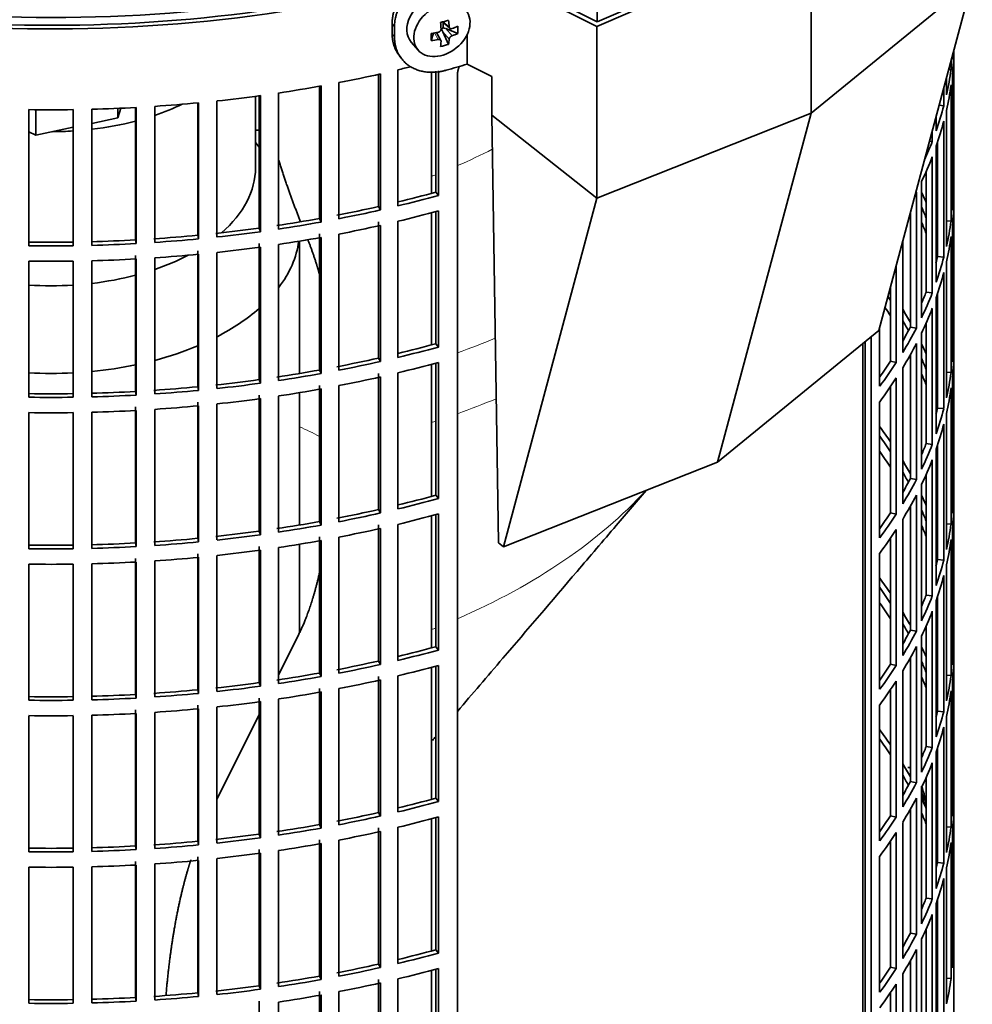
# Model space of a CAD drawing. Header units: millimetres. Extents: x 449 to 1324, y -2338 to 1809.
# Tile 6 of 30: x 1170 to 1321, y -2182 to -2026. Entities that reach past the tile are written whole.
import ezdxf

# ---------------------------------------------------------------- set-up
doc = ezdxf.new("R2010")
doc.units = ezdxf.units.MM
for name, color, linetype in [('M5X8_UNI7687', 7, 'Continuous'), ('MID_454-5', 7, 'Continuous'), ('VSI184-254_GIUNT', 7, 'Continuous'), ('VSI344-454_FILTR', 7, 'Continuous'), ('VSI344-454_SUPPO', 7, 'Continuous'), ('VSI344-454_TERMI', 7, 'Continuous')]:
    doc.layers.add(name, color=color, linetype=linetype)

# ---------------------------------------------------------------- blocks, each defined once
blk = doc.blocks.new('SE4')
at = {"layer": 'M5X8_UNI7687', "color": 7, "linetype": 'Continuous', "lineweight": 35}
for p, q in [((1236.7, -2026.08), (1237.87, -2027.09)), ((1236.78, -2026.15), (1236.78, -2027.03)), ((1234.91, -2029.04), (1235.26, -2027.85)), ((1236.44, -2029.03), (1235.74, -2027.77)), ((1237.65, -2029.64), (1236.75, -2027.67)), ((1239.14, -2027.9), (1237.2, -2027.14)), ((1231.73, -2029.3), (1232.84, -2030.56))]:
    blk.add_line(p, q, dxfattribs=at)
at = {"layer": 'M5X8_UNI7687', "color": 4, "linetype": 'Continuous', "lineweight": 9}
for p, q in [((1236.82, -2026.05), (1237.75, -2026.85)), ((1236.02, -2028.88), (1235.43, -2027.83)), ((1237.75, -2028.82), (1236.75, -2027.67)), ((1237.2, -2027.14), (1238.21, -2028.29))]:
    blk.add_line(p, q, dxfattribs=at)
at = {"layer": 'M5X8_UNI7687', "color": 7, "linetype": 'Continuous', "lineweight": 35}
blk.add_arc((1303.5, -2151.15), 10, 0.9618, 21.1703, dxfattribs=at)
for centre, major_axis, ratio, start_param, end_param in [((1235.55, -2026.07), (3.89, 3.14), 0.739997, 0, 3.172175), ((1233.86, -2026.48), (8.97, 2.29), 0.035701, -1.293098, -1.143406), ((1233.07, -2022.8), (2.06, -9.79), 0.279258, 1.046834, 1.161394), ((1237, -2027.32), (0.391, 0.312), 0.744948, 1.56038, 2.087178), ((1237.2, -2027.55), (-0.837, 0.408), 0.40333, 4.914112, 5.432313), ((1232.79, -2022.87), (3.16, -9.49), 0.408248, 1.007206, 1.121766), ((1232.93, -2022.96), (9.99, 0.43), 0.510658, -1.036687, -0.922127), ((1231.08, -2024.73), (6.65, -6.44), 0.71261, 0.529363, 0.679055), ((1236.64, -2023.23), (-1.01, -9.2), 0.152739, -1.021742, -0.87205), ((1232.93, -2022.96), (9.99, 0.43), 0.510658, -1.393505, -1.278945), ((1237.2, -2027.55), (-0.449, 0.845), 0.482969, 0.934611, 1.452812), ((1232.93, -2022.71), (9.99, -0.48), 0.639648, -0.984117, -0.869557), ((1232.93, -2022.71), (9.99, -0.48), 0.639648, -1.340934, -1.226375), ((1233.07, -2022.8), (2.06, -9.79), 0.279258, 0.690017, 0.804576), ((1233.86, -2021.48), (7.61, -5.28), 0.901051, 5.557555, 5.707247), ((1232.79, -2022.87), (3.16, -9.49), 0.408248, 0.650389, 0.764948), ((1311.67, -2149.43), (1.01, -4.83), 0.279258, 2.875662, 3.13351), ((1311.67, -2149.43), (1.01, -4.83), 0.279258, 1.309438, 1.74625)]:
    blk.add_ellipse(centre, major_axis=major_axis, ratio=ratio, start_param=start_param, end_param=end_param, dxfattribs=at)
blk.add_ellipse((1236.6, -2027.38), major_axis=(-3.84, -3.1), ratio=0.739997, dxfattribs=at)
for points in [[(1237.75, -2026.85), (1237.76, -2026.86), (1237.76, -2026.89), (1237.77, -2026.93), (1237.78, -2026.97), (1237.8, -2027), (1237.82, -2027.03), (1237.84, -2027.06), (1237.87, -2027.09), (1237.9, -2027.11), (1237.93, -2027.13), (1237.97, -2027.14), (1238, -2027.15), (1238.04, -2027.16), (1238.08, -2027.16), (1238.12, -2027.15), (1238.16, -2027.15), (1238.19, -2027.14), (1238.21, -2027.13)], [(1236.02, -2027.72), (1236.03, -2027.72), (1236.07, -2027.71), (1236.11, -2027.7), (1236.15, -2027.68), (1236.19, -2027.65), (1236.24, -2027.63), (1236.27, -2027.6), (1236.31, -2027.57), (1236.34, -2027.53), (1236.38, -2027.49), (1236.4, -2027.45), (1236.42, -2027.41), (1236.44, -2027.37), (1236.45, -2027.33), (1236.46, -2027.28), (1236.47, -2027.24), (1236.47, -2027.21), (1236.47, -2027.19)], [(1238.21, -2028.29), (1238.19, -2028.3), (1238.16, -2028.31), (1238.12, -2028.33), (1238.08, -2028.35), (1238.04, -2028.38), (1238, -2028.41), (1237.97, -2028.44), (1237.93, -2028.47), (1237.9, -2028.51), (1237.87, -2028.55), (1237.84, -2028.59), (1237.82, -2028.63), (1237.8, -2028.67), (1237.78, -2028.7), (1237.77, -2028.74), (1237.76, -2028.78), (1237.76, -2028.81), (1237.75, -2028.82)], [(1236.47, -2029.17), (1236.47, -2029.15), (1236.47, -2029.13), (1236.46, -2029.09), (1236.45, -2029.06), (1236.44, -2029.03), (1236.42, -2029), (1236.4, -2028.98), (1236.38, -2028.95), (1236.34, -2028.93), (1236.31, -2028.91), (1236.27, -2028.9), (1236.24, -2028.88), (1236.19, -2028.88), (1236.15, -2028.87), (1236.11, -2028.87), (1236.07, -2028.87), (1236.03, -2028.88), (1236.02, -2028.88)]]:
    blk.add_open_spline(points, degree=3, dxfattribs=at)
at = {"layer": 'MID_454-5', "color": 7, "linetype": 'Continuous', "lineweight": 35}
blk.add_line((1261.29, -2026.08), (1261.29, -1061.71), dxfattribs=at)
at = {"layer": 'VSI184-254_GIUNT', "color": 7, "linetype": 'Continuous', "lineweight": 35}
for p, q in [((1206.98, -2049.26), (1206.98, -2037.89)), ((1207.54, -2045.97), (1206.98, -2045.25)), ((1213.98, -2081.97), (1213.98, -2060.93)), ((1213.98, -2106.05), (1213.98, -2085.02)), ((1213.98, -2123.12), (1213.98, -2109.11))]:
    blk.add_line(p, q, dxfattribs=at)
for centre, major_axis, start_param, end_param in [((1174.48, -2024.76), (-32.5, 0), -4.180525, -4.017085), ((1174.48, -2024.76), (-32.5, 0), 1.772095, 1.997343), ((1174.48, -2024.76), (-32.5, 0), 1.577864, 1.67924), ((1174.48, -2049.26), (-32.5, 0), 2.557531, 3.141593), ((1174.48, -2059.16), (39.5, 0), 5.869049, 6.204321), ((1174.48, -2049.26), (-32.5, 0), -4.180525, -3.976979), ((1174.48, -2049.26), (-32.5, 0), 1.772095, 1.997343), ((1174.48, -2049.26), (-32.5, 0), 1.462353, 1.67924), ((1174.48, -2059.16), (39.5, 0), -0.839288, -0.579133), ((1174.48, -2059.16), (39.5, 0), -1.14036, -0.9396), ((1174.48, -2059.16), (39.5, 0), 4.62322, 4.801558), ((1174.48, -2059.16), (39.5, 0), 4.877649, 5.059742)]:
    blk.add_ellipse(centre, major_axis=major_axis, ratio=0.57735, start_param=start_param, end_param=end_param, dxfattribs=at)
at = {"layer": 'VSI344-454_FILTR', "color": 7, "linetype": 'Continuous', "lineweight": 35}
for p, q in [((1317.73, -2031.93), (1317.73, -2031.49)), ((1317.97, -2051.95), (1317.97, -2030.57)), ((1317.98, -2177.04), (1317.98, -2030.54)), ((1317.52, -2033.64), (1317.52, -2032.26)), ((1226.51, -2055.43), (1226.51, -2034.41)), ((1226.85, -2055.97), (1226.85, -2034.33)), ((1229.61, -2055.32), (1229.61, -2033.69)), ((1235.63, -2053.14), (1235.63, -2033.91)), ((1236.04, -2053.67), (1236.04, -2033.87)), ((1239.07, -2255.92), (1239.07, -2034.65)), ((1317.15, -2033.62), (1317.52, -2033.64)), ((1317.73, -2056.01), (1317.73, -2034.38)), ((1217.13, -2057.33), (1217.13, -2036.3)), ((1217.4, -2057.89), (1217.4, -2036.25)), ((1220.24, -2057.36), (1220.24, -2035.72)), ((1316.78, -2037.68), (1316.78, -2035.01)), ((1317.52, -2057.73), (1317.52, -2036.09)), ((1207.54, -2058.86), (1207.54, -2037.82)), ((1207.75, -2059.43), (1207.75, -2037.79)), ((1210.64, -2059.01), (1210.64, -2037.37)), ((1316.37, -2039.39), (1316.37, -2036.56)), ((1190.96, -2061.13), (1190.96, -2039.5)), ((1197.79, -2060), (1197.79, -2038.95)), ((1197.93, -2060.57), (1197.93, -2038.93)), ((1200.86, -2060.27), (1200.86, -2038.63)), ((1315.63, -2039.31), (1316.37, -2039.39)), ((1170.96, -2061.66), (1170.96, -2040.02)), ((1178, -2061.66), (1178, -2040.02)), ((1180.98, -2061.6), (1180.98, -2039.96)), ((1187.92, -2060.74), (1187.92, -2039.68)), ((1187.99, -2061.31), (1187.99, -2039.68)), ((1315.15, -2043.39), (1315.15, -2041.11)), ((1316.78, -2061.77), (1316.78, -2040.13)), ((1316.37, -2063.48), (1316.37, -2041.84)), ((1314.52, -2045.07), (1314.52, -2043.43)), ((1314.1, -2045.01), (1314.52, -2045.07)), ((1315.15, -2067.47), (1315.15, -2045.84)), ((1315.38, -2063.38), (1315.38, -2045.15)), ((1314.52, -2069.16), (1314.52, -2047.52)), ((1313.55, -2069.02), (1313.55, -2049.87)), ((1312.82, -2073.1), (1312.82, -2051.46)), ((1317.73, -2051.95), (1317.97, -2051.95)), ((1235.63, -2053.14), (1236.04, -2053.67)), ((1312, -2074.76), (1312, -2053.12)), ((1317.97, -2076.04), (1317.97, -2054.4)), ((1226.51, -2055.43), (1226.85, -2055.97)), ((1235.63, -2077.23), (1235.63, -2056.23)), ((1236.04, -2077.76), (1236.04, -2056.12)), ((1311.05, -2074.58), (1311.05, -2056.4)), ((1217.13, -2057.33), (1217.4, -2057.89)), ((1226.51, -2079.51), (1226.51, -2057.88)), ((1226.85, -2080.06), (1226.85, -2058.42)), ((1229.61, -2079.41), (1229.61, -2057.77)), ((1316.78, -2057.69), (1317.52, -2057.73)), ((1207.54, -2058.86), (1207.75, -2059.43)), ((1217.13, -2081.42), (1217.13, -2059.78)), ((1220.24, -2081.44), (1220.24, -2059.81)), ((1317.73, -2080.1), (1317.73, -2058.46)), ((1187.92, -2060.74), (1187.99, -2061.31)), ((1197.79, -2060), (1197.93, -2060.57)), ((1207.54, -2082.95), (1207.54, -2061.31)), ((1210.64, -2083.1), (1210.64, -2061.46)), ((1217.4, -2081.98), (1217.4, -2060.34)), ((1309.83, -2078.62), (1309.83, -2060.96)), ((1317.52, -2081.82), (1317.52, -2060.18)), ((1197.79, -2084.08), (1197.79, -2062.45)), ((1197.93, -2084.66), (1197.93, -2063.02)), ((1200.86, -2084.36), (1200.86, -2062.72)), ((1207.75, -2083.51), (1207.75, -2061.88)), ((1170.96, -2085.74), (1170.96, -2064.11)), ((1178, -2085.74), (1178, -2064.11)), ((1180.98, -2085.68), (1180.98, -2064.05)), ((1187.92, -2084.83), (1187.92, -2063.19)), ((1187.99, -2085.4), (1187.99, -2063.76)), ((1190.96, -2085.22), (1190.96, -2063.58)), ((1315.38, -2063.38), (1316.37, -2063.48)), ((1316.78, -2085.86), (1316.78, -2064.22)), ((1308.81, -2080.24), (1308.81, -2064.77)), ((1316.37, -2087.56), (1316.37, -2065.93)), ((1307.88, -2080.02), (1307.88, -2068.23)), ((1313.55, -2069.02), (1314.52, -2069.16)), ((1315.38, -2087.46), (1315.38, -2069.23)), ((1315.15, -2091.56), (1315.15, -2069.92)), ((1314.52, -2093.25), (1314.52, -2071.61)), ((1313.55, -2093.11), (1313.55, -2073.96)), ((1306.17, -2084), (1306.17, -2074.6)), ((1311.05, -2074.58), (1312, -2074.76)), ((1312.82, -2097.19), (1312.82, -2075.55)), ((1303.89, -2216.38), (1303.89, -2076.86)), ((1304.8, -2216.62), (1304.8, -2076.12)), ((1312, -2098.84), (1312, -2077.21)), ((1317.73, -2076.04), (1317.97, -2076.04)), ((1235.63, -2077.23), (1236.04, -2077.76)), ((1317.97, -2100.13), (1317.97, -2078.49)), ((1226.51, -2079.51), (1226.85, -2080.06)), ((1235.63, -2101.32), (1235.63, -2080.32)), ((1236.04, -2101.84), (1236.04, -2080.21)), ((1307.88, -2080.02), (1308.81, -2080.24)), ((1311.05, -2098.66), (1311.05, -2078.98)), ((1217.13, -2081.42), (1217.4, -2081.98)), ((1229.61, -2103.5), (1229.61, -2081.86)), ((1309.83, -2102.7), (1309.83, -2081.07)), ((1316.78, -2081.77), (1317.52, -2081.82)), ((1207.54, -2082.95), (1207.75, -2083.51)), ((1226.51, -2103.6), (1226.51, -2081.96)), ((1226.85, -2104.14), (1226.85, -2082.5)), ((1308.81, -2104.32), (1308.81, -2082.69)), ((1317.73, -2104.19), (1317.73, -2082.55)), ((1187.92, -2084.83), (1187.99, -2085.4)), ((1197.79, -2084.08), (1197.93, -2084.66)), ((1217.13, -2105.51), (1217.13, -2083.87)), ((1217.4, -2106.06), (1217.4, -2084.43)), ((1220.24, -2105.53), (1220.24, -2083.89)), ((1307.88, -2104.11), (1307.88, -2084.07)), ((1317.52, -2105.9), (1317.52, -2084.27)), ((1197.79, -2108.17), (1197.79, -2086.53)), ((1207.54, -2107.03), (1207.54, -2085.4)), ((1207.75, -2107.6), (1207.75, -2085.96)), ((1210.64, -2107.18), (1210.64, -2085.55)), ((1306.17, -2108.09), (1306.17, -2086.45)), ((1180.98, -2109.77), (1180.98, -2088.13)), ((1187.92, -2108.91), (1187.92, -2087.27)), ((1187.99, -2109.49), (1187.99, -2087.85)), ((1190.96, -2109.31), (1190.96, -2087.67)), ((1197.93, -2108.74), (1197.93, -2087.11)), ((1200.86, -2108.44), (1200.86, -2086.81)), ((1315.38, -2087.46), (1316.37, -2087.56)), ((1170.96, -2109.83), (1170.96, -2088.19)), ((1178, -2109.83), (1178, -2088.19)), ((1316.78, -2109.94), (1316.78, -2088.31)), ((1316.37, -2111.65), (1316.37, -2090.01)), ((1313.55, -2093.11), (1314.52, -2093.25)), ((1315.15, -2115.65), (1315.15, -2094.01)), ((1315.38, -2111.55), (1315.38, -2093.32)), ((1314.52, -2117.33), (1314.52, -2095.7)), ((1311.05, -2098.66), (1312, -2098.84)), ((1313.55, -2117.19), (1313.55, -2098.04)), ((1312.82, -2121.27), (1312.82, -2099.64)), ((1317.73, -2100.12), (1317.97, -2100.13)), ((1235.63, -2101.32), (1236.04, -2101.84)), ((1312, -2122.93), (1312, -2101.29)), ((1226.51, -2103.6), (1226.85, -2104.14)), ((1311.05, -2122.75), (1311.05, -2103.06)), ((1317.97, -2124.21), (1317.97, -2102.58)), ((1235.63, -2125.4), (1235.63, -2104.41)), ((1236.04, -2125.93), (1236.04, -2104.29)), ((1307.88, -2104.11), (1308.81, -2104.32)), ((1309.83, -2126.79), (1309.83, -2105.15)), ((1217.13, -2105.51), (1217.4, -2106.06)), ((1226.51, -2127.69), (1226.51, -2106.05)), ((1226.85, -2128.23), (1226.85, -2106.59)), ((1229.61, -2127.58), (1229.61, -2105.95)), ((1308.81, -2128.41), (1308.81, -2106.77)), ((1316.78, -2105.86), (1317.52, -2105.9)), ((1317.73, -2128.27), (1317.73, -2106.64)), ((1197.79, -2108.17), (1197.93, -2108.74)), ((1207.54, -2107.03), (1207.75, -2107.6)), ((1217.13, -2129.59), (1217.13, -2107.96)), ((1217.4, -2130.15), (1217.4, -2108.51)), ((1220.24, -2129.62), (1220.24, -2107.98)), ((1307.88, -2128.19), (1307.88, -2108.16)), ((1317.52, -2129.99), (1317.52, -2108.35)), ((1187.92, -2108.91), (1187.99, -2109.49)), ((1207.54, -2131.12), (1207.54, -2109.48)), ((1207.75, -2131.69), (1207.75, -2110.05)), ((1210.64, -2131.27), (1210.64, -2109.63)), ((1187.92, -2133), (1187.92, -2111.36)), ((1197.79, -2132.26), (1197.79, -2110.62)), ((1197.93, -2132.83), (1197.93, -2111.19)), ((1200.86, -2132.53), (1200.86, -2110.89)), ((1306.17, -2132.18), (1306.17, -2110.54)), ((1315.38, -2111.55), (1316.37, -2111.65)), ((1170.96, -2133.92), (1170.96, -2112.28)), ((1178, -2133.92), (1178, -2112.28)), ((1180.98, -2133.86), (1180.98, -2112.22)), ((1187.99, -2133.57), (1187.99, -2111.94)), ((1190.96, -2133.39), (1190.96, -2111.76)), ((1316.78, -2134.03), (1316.78, -2112.39)), ((1316.37, -2135.74), (1316.37, -2114.1)), ((1313.55, -2117.19), (1314.52, -2117.33)), ((1315.38, -2135.64), (1315.38, -2117.41)), ((1315.15, -2139.73), (1315.15, -2118.1)), ((1314.52, -2141.42), (1314.52, -2119.78)), ((1313.55, -2141.28), (1313.55, -2122.13)), ((1311.05, -2122.75), (1312, -2122.93)), ((1312.82, -2145.36), (1312.82, -2123.72)), ((1235.63, -2125.4), (1236.04, -2125.93)), ((1312, -2147.02), (1312, -2125.38)), ((1317.73, -2124.21), (1317.97, -2124.21)), ((1311.05, -2146.84), (1311.05, -2127.15)), ((1317.97, -2148.3), (1317.97, -2126.66)), ((1226.51, -2127.69), (1226.85, -2128.23)), ((1235.63, -2149.49), (1235.63, -2128.49)), ((1236.04, -2150.02), (1236.04, -2128.38)), ((1307.88, -2128.19), (1308.81, -2128.41)), ((1217.13, -2129.59), (1217.4, -2130.15)), ((1226.51, -2151.77), (1226.51, -2130.14)), ((1229.61, -2151.67), (1229.61, -2130.03)), ((1309.83, -2150.88), (1309.83, -2129.24)), ((1316.78, -2129.95), (1317.52, -2129.99)), ((1207.54, -2131.12), (1207.75, -2131.69)), ((1226.85, -2152.32), (1226.85, -2130.68)), ((1308.81, -2152.5), (1308.81, -2130.86)), ((1317.73, -2152.36), (1317.73, -2130.72)), ((1187.92, -2133), (1187.99, -2133.57)), ((1197.79, -2132.26), (1197.93, -2132.83)), ((1217.13, -2153.68), (1217.13, -2132.04)), ((1217.4, -2154.24), (1217.4, -2132.6)), ((1220.24, -2153.7), (1220.24, -2132.07)), ((1307.88, -2152.28), (1307.88, -2132.25)), ((1317.52, -2154.08), (1317.52, -2132.44)), ((1197.79, -2156.34), (1197.79, -2134.71)), ((1200.86, -2156.62), (1200.86, -2134.98)), ((1207.54, -2155.21), (1207.54, -2133.57)), ((1207.75, -2155.77), (1207.75, -2134.14)), ((1210.64, -2155.36), (1210.64, -2133.72)), ((1306.17, -2156.26), (1306.17, -2134.63)), ((1170.96, -2158), (1170.96, -2136.37)), ((1178, -2158), (1178, -2136.37)), ((1180.98, -2157.94), (1180.98, -2136.31)), ((1187.92, -2157.09), (1187.92, -2135.45)), ((1187.99, -2157.66), (1187.99, -2136.02)), ((1190.96, -2157.48), (1190.96, -2135.84)), ((1197.93, -2156.92), (1197.93, -2135.28)), ((1315.38, -2135.64), (1316.37, -2135.74)), ((1316.78, -2158.12), (1316.78, -2136.48)), ((1316.37, -2159.82), (1316.37, -2138.19)), ((1313.55, -2141.28), (1314.52, -2141.42)), ((1315.15, -2163.82), (1315.15, -2142.18)), ((1315.38, -2159.72), (1315.38, -2141.49)), ((1314.52, -2165.51), (1314.52, -2143.87)), ((1311.05, -2146.84), (1312, -2147.02)), ((1313.55, -2165.37), (1313.55, -2146.22)), ((1312.82, -2169.45), (1312.82, -2147.81)), ((1317.73, -2148.3), (1317.97, -2148.3)), ((1235.63, -2149.49), (1236.04, -2150.02)), ((1312, -2171.1), (1312, -2149.47)), ((1317.97, -2172.39), (1317.97, -2150.75)), ((1226.51, -2151.77), (1226.85, -2152.32)), ((1307.88, -2152.28), (1308.81, -2152.5)), ((1311.05, -2170.92), (1311.05, -2151.24)), ((1217.13, -2153.68), (1217.4, -2154.24)), ((1235.63, -2173.58), (1235.63, -2152.58)), ((1236.04, -2174.1), (1236.04, -2152.47)), ((1309.83, -2174.96), (1309.83, -2153.33)), ((1207.54, -2155.21), (1207.75, -2155.77)), ((1226.51, -2175.86), (1226.51, -2154.22)), ((1226.85, -2176.4), (1226.85, -2154.76)), ((1229.61, -2175.76), (1229.61, -2154.12)), ((1308.81, -2176.58), (1308.81, -2154.95)), ((1316.78, -2154.03), (1317.52, -2154.08)), ((1317.73, -2176.45), (1317.73, -2154.81)), ((1197.79, -2156.34), (1197.93, -2156.92)), ((1217.13, -2177.77), (1217.13, -2156.13)), ((1217.4, -2178.32), (1217.4, -2156.69)), ((1220.24, -2177.79), (1220.24, -2156.15)), ((1307.88, -2176.37), (1307.88, -2156.33)), ((1317.52, -2178.16), (1317.52, -2156.53)), ((1187.92, -2157.09), (1187.99, -2157.66)), ((1207.54, -2179.29), (1207.54, -2157.66)), ((1207.75, -2179.86), (1207.75, -2158.22)), ((1210.64, -2179.44), (1210.64, -2157.81)), ((1187.92, -2181.17), (1187.92, -2159.53)), ((1187.99, -2181.75), (1187.99, -2160.11)), ((1190.96, -2181.57), (1190.96, -2159.93)), ((1197.79, -2180.43), (1197.79, -2158.79)), ((1197.93, -2181), (1197.93, -2159.37)), ((1200.86, -2180.7), (1200.86, -2159.07)), ((1306.17, -2180.35), (1306.17, -2158.71)), ((1315.38, -2159.72), (1316.37, -2159.82)), ((1170.96, -2182.09), (1170.96, -2160.45)), ((1178, -2182.09), (1178, -2160.45)), ((1180.98, -2182.03), (1180.98, -2160.39)), ((1316.78, -2182.2), (1316.78, -2160.57)), ((1316.37, -2183.91), (1316.37, -2162.27)), ((1313.55, -2165.37), (1314.52, -2165.51)), ((1315.15, -2187.91), (1315.15, -2166.27)), ((1315.38, -2183.81), (1315.38, -2165.58)), ((1314.52, -2189.59), (1314.52, -2167.96)), ((1311.05, -2170.92), (1312, -2171.1)), ((1313.55, -2189.45), (1313.55, -2170.3)), ((1312.82, -2193.53), (1312.82, -2171.9)), ((1317.73, -2172.38), (1317.97, -2172.39)), ((1235.63, -2173.58), (1236.04, -2174.1)), ((1312, -2195.19), (1312, -2173.55)), ((1311.05, -2195.01), (1311.05, -2175.32)), ((1226.51, -2175.86), (1226.85, -2176.4)), ((1235.63, -2197.66), (1235.63, -2176.67)), ((1236.04, -2198.19), (1236.04, -2176.55)), ((1307.88, -2176.37), (1308.81, -2176.58)), ((1217.13, -2177.77), (1217.4, -2178.32)), ((1226.51, -2199.95), (1226.51, -2178.31)), ((1226.85, -2200.49), (1226.85, -2178.85)), ((1229.61, -2199.84), (1229.61, -2178.21)), ((1309.83, -2199.05), (1309.83, -2177.41)), ((1316.78, -2178.12), (1317.52, -2178.16)), ((1197.79, -2180.43), (1197.93, -2181)), ((1207.54, -2179.29), (1207.75, -2179.86)), ((1217.13, -2201.85), (1217.13, -2180.22)), ((1220.24, -2201.88), (1220.24, -2180.24)), ((1307.88, -2200.45), (1307.88, -2180.42)), ((1308.81, -2200.67), (1308.81, -2179.03)), ((1317.98, -2184.39), (1317.98, -2179.49)), ((1187.92, -2181.17), (1187.99, -2181.75)), ((1207.54, -2203.38), (1207.54, -2181.74)), ((1210.64, -2203.53), (1210.64, -2181.89)), ((1217.4, -2202.41), (1217.4, -2180.77))]:
    blk.add_line(p, q, dxfattribs=at)
for centre, radius, start, end in [((1174.48, -1791.55), 248.5, 269.189, 270.811), ((1174.48, -1814.34), 246.77, 269.1833, 270.8167), ((1174.48, -1813.18), 248.5, 269.189, 270.811), ((1174.48, -1815.63), 248.5, 269.189, 270.811), ((1174.48, -1838.43), 246.77, 269.1833, 270.8167), ((1174.48, -1837.27), 248.5, 269.189, 270.811), ((1174.48, -1839.72), 248.5, 269.189, 270.811), ((1174.48, -1862.51), 246.77, 269.1833, 270.8167), ((1174.48, -1861.36), 248.5, 269.189, 270.811), ((1174.48, -1863.81), 248.5, 269.189, 270.811), ((1174.48, -1886.6), 246.77, 269.1833, 270.8167), ((1174.48, -1885.44), 248.5, 269.189, 270.811), ((1174.48, -1887.89), 248.5, 269.189, 270.811), ((1174.48, -1910.69), 246.77, 269.1833, 270.8167), ((1174.48, -1909.53), 248.5, 269.189, 270.811), ((1174.48, -1911.98), 248.5, 269.189, 270.811), ((1174.48, -1934.77), 246.77, 269.1833, 270.8167), ((1174.48, -1933.62), 248.5, 269.189, 270.811)]:
    blk.add_arc(centre, radius, start, end, dxfattribs=at)
for centre, major_axis, start_param, end_param in [((1174.48, -1944.34), (143.5, 0), 2.974441, 5.124237), ((1174.48, -1944.34), (142.5, 0), 3.141593, 5.135001), ((1174.48, -2029.46), (143.5, 0), 6.223771, 6.269479), ((1174.48, -2027.01), (143.5, 0), -0.059414, -0.051136), ((1174.48, -1957.2), (143.5, 0), -1.176432, -1.161145), ((1174.48, -1957.2), (143.5, 0), -1.246245, -1.197216), ((1174.48, -2027.01), (143.5, 0), -0.129227, -0.080212), ((1174.48, -1957.2), (143.5, 0), -1.316058, -1.267029), ((1174.48, -2029.46), (143.5, 0), -0.129227, -0.080212), ((1174.48, -1957.2), (143.5, 0), -1.385871, -1.336842), ((1174.48, -1957.2), (143.5, 0), -1.455685, -1.406655), ((1174.48, -2027.01), (143.5, 0), -0.199041, -0.150025), ((1174.48, -1957.2), (143.5, 0), 4.757688, 4.806717), ((1174.48, -2029.46), (143.5, 0), -0.199041, -0.150025), ((1174.48, -2123.35), (142.5, 0), 1.33667, 1.340701), ((1174.48, -2027.01), (143.5, 0), -0.255831, -0.219838), ((1174.48, -2029.46), (143.5, 0), -0.268854, -0.219838), ((1174.48, -2051.09), (143.5, 0), 6.223771, 6.272786), ((1174.48, -1978.83), (142.5, 0), -1.17351, -1.127231), ((1174.48, -1978.83), (143.5, 0), -1.176432, -1.127403), ((1174.48, -2029.46), (143.5, 0), -0.292688, -0.289652), ((1174.48, -2075.18), (143.5, 0), 0.248961, 0.268854), ((1174.48, -2053.54), (143.5, 0), 6.223771, 6.272786), ((1174.48, -1978.83), (142.5, 0), -1.246417, -1.197044), ((1174.48, -1978.83), (143.5, 0), -1.246245, -1.197216), ((1174.48, -1981.28), (143.5, 0), -1.176432, -1.127403), ((1174.48, -2075.18), (142.5, 0), 0.219666, 0.24208), ((1174.48, -1978.83), (142.5, 0), -1.31623, -1.266857), ((1174.48, -1978.83), (143.5, 0), -1.316058, -1.267029), ((1174.48, -1981.28), (143.5, 0), -1.246245, -1.197216), ((1174.48, -2077.63), (142.5, 0), 0.219666, 0.24208), ((1174.48, -2051.09), (143.5, 0), -0.129227, -0.080212), ((1174.48, -1978.83), (142.5, 0), -1.386044, -1.33667), ((1174.48, -1978.83), (143.5, 0), -1.385871, -1.336842), ((1174.48, -2075.18), (143.5, 0), 0.190538, 0.199041), ((1174.48, -1978.83), (142.5, 0), 4.757515, 4.806889), ((1174.48, -1978.83), (143.5, 0), 4.757688, 4.806717), ((1174.48, -1978.83), (142.5, 0), -1.455857, -1.406483), ((1174.48, -1978.83), (143.5, 0), -1.455685, -1.406655), ((1174.48, -1981.28), (143.5, 0), -1.316058, -1.267029), ((1174.48, -2053.54), (143.5, 0), -0.129227, -0.080212), ((1174.48, -1981.28), (143.5, 0), -1.455685, -1.406655), ((1174.48, -1981.28), (143.5, 0), -1.385871, -1.336842), ((1174.48, -2075.18), (142.5, 0), 0.149853, 0.160574), ((1174.48, -1981.28), (143.5, 0), 4.757688, 4.806717), ((1174.48, -2051.09), (142.5, 0), -0.161977, -0.149853), ((1174.48, -2051.09), (143.5, 0), -0.199041, -0.150025), ((1174.48, -2053.54), (143.5, 0), -0.199041, -0.150025), ((1174.48, -2051.09), (142.5, 0), -0.24208, -0.219666), ((1174.48, -2051.09), (143.5, 0), -0.268854, -0.219838), ((1174.48, -2099.27), (142.5, 0), 0.359293, 0.367215), ((1174.48, -2101.72), (142.5, 0), 0.359293, 0.376293), ((1174.48, -2099.27), (143.5, 0), 0.312025, 0.338667), ((1174.48, -2053.54), (143.5, 0), -0.268854, -0.219838), ((1174.48, -2099.27), (142.5, 0), 0.297119, 0.318145), ((1174.48, -2051.09), (142.5, 0), -0.318145, -0.28948), ((1174.48, -2051.09), (143.5, 0), -0.338667, -0.289652), ((1174.48, -2053.54), (143.5, 0), -0.338667, -0.289652), ((1174.48, -2075.18), (143.5, 0), 6.223771, 6.272786), ((1174.48, -2002.92), (142.5, 0), -1.17351, -1.127231), ((1174.48, -2002.92), (143.5, 0), -1.176432, -1.127403), ((1174.48, -2099.27), (143.5, 0), 0.248961, 0.268854), ((1174.48, -2077.63), (143.5, 0), 6.223771, 6.272786), ((1174.48, -2002.92), (142.5, 0), -1.246417, -1.197044), ((1174.48, -2002.92), (143.5, 0), -1.246245, -1.197216), ((1174.48, -2005.37), (143.5, 0), -1.176432, -1.127403), ((1174.48, -2051.09), (142.5, 0), -0.39195, -0.359293), ((1174.48, -2051.09), (143.5, 0), -0.40848, -0.359465), ((1174.48, -2099.27), (142.5, 0), 0.219666, 0.24208), ((1174.48, -2002.92), (142.5, 0), -1.31623, -1.266857), ((1174.48, -2075.18), (143.5, 0), -0.129227, -0.080212), ((1174.48, -2002.92), (142.5, 0), -1.386044, -1.33667), ((1174.48, -2002.92), (143.5, 0), -1.316058, -1.267029), ((1174.48, -2005.37), (143.5, 0), -1.246245, -1.197216), ((1174.48, -2053.54), (143.5, 0), -0.40848, -0.359465), ((1174.48, -2101.72), (142.5, 0), 0.219666, 0.24208), ((1174.48, -2099.27), (143.5, 0), 0.190538, 0.199041), ((1174.48, -2002.92), (142.5, 0), 4.757515, 4.806889), ((1174.48, -2002.92), (142.5, 0), -1.455857, -1.406483), ((1174.48, -2002.92), (143.5, 0), -1.455685, -1.406655), ((1174.48, -2002.92), (143.5, 0), -1.385871, -1.336842), ((1174.48, -2005.37), (143.5, 0), -1.316058, -1.267029), ((1174.48, -2077.63), (143.5, 0), -0.129227, -0.080212), ((1174.48, -2002.92), (143.5, 0), 4.757688, 4.806717), ((1174.48, -2005.37), (143.5, 0), -1.385871, -1.336842), ((1174.48, -2099.27), (142.5, 0), 0.149853, 0.160574), ((1174.48, -2005.37), (143.5, 0), 4.757688, 4.806717), ((1174.48, -2005.37), (143.5, 0), -1.455685, -1.406655), ((1174.48, -2075.18), (142.5, 0), -0.161977, -0.149853), ((1174.48, -2075.18), (143.5, 0), -0.199041, -0.150025), ((1174.48, -2123.35), (143.5, 0), 0.37741, 0.40848), ((1174.48, -2077.63), (143.5, 0), -0.199041, -0.150025), ((1174.48, -2123.35), (142.5, 0), 0.359293, 0.39195), ((1174.48, -2125.8), (142.5, 0), 0.359293, 0.39195), ((1174.48, -2075.18), (142.5, 0), -0.24208, -0.219666), ((1174.48, -2075.18), (143.5, 0), -0.268854, -0.219838), ((1174.48, -2123.35), (143.5, 0), 0.312025, 0.338667), ((1174.48, -2077.63), (143.5, 0), -0.268854, -0.219838), ((1174.48, -2123.35), (142.5, 0), 0.297119, 0.318145), ((1174.48, -2075.18), (142.5, 0), -0.318145, -0.28948), ((1174.48, -2075.18), (143.5, 0), -0.338667, -0.289652), ((1174.48, -2099.27), (143.5, 0), 6.223771, 6.272786), ((1174.48, -2027.01), (142.5, 0), -1.17351, -1.127231), ((1174.48, -2027.01), (143.5, 0), -1.176432, -1.127403), ((1174.48, -2077.63), (143.5, 0), -0.338667, -0.289652), ((1174.48, -2123.35), (143.5, 0), 0.248961, 0.268854), ((1174.48, -2027.01), (142.5, 0), -1.246417, -1.197044), ((1174.48, -2123.35), (142.5, 0), 0.219666, 0.24208), ((1174.48, -2101.72), (143.5, 0), 6.223771, 6.272786), ((1174.48, -2027.01), (143.5, 0), -1.246245, -1.197216), ((1174.48, -2029.46), (143.5, 0), -1.176432, -1.127403), ((1174.48, -2075.18), (142.5, 0), -0.39195, -0.359293), ((1174.48, -2075.18), (143.5, 0), -0.40848, -0.359465), ((1174.48, -2027.01), (142.5, 0), -1.31623, -1.266857), ((1174.48, -2027.01), (143.5, 0), -1.316058, -1.267029), ((1174.48, -2029.46), (143.5, 0), -1.246245, -1.197216), ((1174.48, -2077.63), (143.5, 0), -0.40848, -0.359465), ((1174.48, -2125.8), (142.5, 0), 0.219666, 0.24208), ((1174.48, -2099.27), (143.5, 0), -0.129227, -0.080212), ((1174.48, -2027.01), (142.5, 0), -1.455857, -1.406483), ((1174.48, -2027.01), (142.5, 0), -1.386044, -1.33667), ((1174.48, -2027.01), (143.5, 0), -1.385871, -1.336842), ((1174.48, -2029.46), (143.5, 0), -1.316058, -1.267029), ((1174.48, -2123.35), (143.5, 0), 0.190538, 0.199041), ((1174.48, -2101.72), (143.5, 0), -0.129227, -0.080212), ((1174.48, -2027.01), (142.5, 0), 4.757515, 4.806889), ((1174.48, -2027.01), (143.5, 0), 4.757688, 4.806717), ((1174.48, -2027.01), (143.5, 0), -1.455685, -1.406655), ((1174.48, -2029.46), (143.5, 0), -1.385871, -1.336842), ((1174.48, -2029.46), (143.5, 0), -1.455685, -1.406655), ((1174.48, -2099.27), (142.5, 0), -0.161977, -0.149853), ((1174.48, -2123.35), (142.5, 0), 0.149853, 0.160574), ((1174.48, -2099.27), (143.5, 0), -0.199041, -0.150025), ((1174.48, -2029.46), (143.5, 0), 4.757688, 4.806717), ((1174.48, -2147.44), (143.5, 0), 0.37741, 0.40848), ((1174.48, -2101.72), (143.5, 0), -0.199041, -0.150025), ((1174.48, -2147.44), (142.5, 0), 0.359293, 0.39195), ((1174.48, -2099.27), (142.5, 0), -0.24208, -0.219666), ((1174.48, -2099.27), (143.5, 0), -0.268854, -0.219838), ((1174.48, -2149.89), (142.5, 0), 0.359293, 0.39195), ((1174.48, -2147.44), (143.5, 0), 0.312025, 0.338667), ((1174.48, -2101.72), (143.5, 0), -0.268854, -0.219838), ((1174.48, -2147.44), (142.5, 0), 0.297119, 0.318145), ((1174.48, -2099.27), (142.5, 0), -0.318145, -0.28948), ((1174.48, -2099.27), (143.5, 0), -0.338667, -0.289652), ((1174.48, -2051.09), (142.5, 0), -1.17351, -1.127231), ((1174.48, -2101.72), (143.5, 0), -0.338667, -0.289652), ((1174.48, -2147.44), (143.5, 0), 0.248961, 0.268854), ((1174.48, -2123.35), (143.5, 0), 6.223771, 6.272786), ((1174.48, -2051.09), (143.5, 0), -1.176432, -1.127403), ((1174.48, -2125.8), (143.5, 0), 6.223771, 6.272786), ((1174.48, -2051.09), (142.5, 0), -1.246417, -1.197044), ((1174.48, -2051.09), (143.5, 0), -1.246245, -1.197216), ((1174.48, -2053.54), (143.5, 0), -1.176432, -1.127403), ((1174.48, -2099.27), (142.5, 0), -0.39195, -0.359293), ((1174.48, -2099.27), (143.5, 0), -0.40848, -0.359465), ((1174.48, -2147.44), (142.5, 0), 0.219666, 0.24208), ((1174.48, -2051.09), (142.5, 0), -1.31623, -1.266857), ((1174.48, -2051.09), (143.5, 0), -1.316058, -1.267029), ((1174.48, -2149.89), (142.5, 0), 0.219666, 0.24208), ((1174.48, -2123.35), (143.5, 0), -0.129227, -0.080212), ((1174.48, -2051.09), (142.5, 0), -1.386044, -1.33667), ((1174.48, -2051.09), (143.5, 0), -1.385871, -1.336842), ((1174.48, -2053.54), (143.5, 0), -1.246245, -1.197216), ((1174.48, -2101.72), (143.5, 0), -0.40848, -0.359465), ((1174.48, -2147.44), (143.5, 0), 0.190538, 0.199041), ((1174.48, -2051.09), (142.5, 0), 4.757515, 4.806889), ((1174.48, -2051.09), (142.5, 0), -1.455857, -1.406483), ((1174.48, -2051.09), (143.5, 0), -1.455685, -1.406655), ((1174.48, -2053.54), (143.5, 0), -1.316058, -1.267029), ((1174.48, -2125.8), (143.5, 0), -0.129227, -0.080212), ((1174.48, -2051.09), (143.5, 0), 4.757688, 4.806717), ((1174.48, -2053.54), (143.5, 0), -1.385871, -1.336842), ((1174.48, -2147.44), (142.5, 0), 0.149853, 0.160574), ((1174.48, -2053.54), (143.5, 0), 4.757688, 4.806717), ((1174.48, -2053.54), (143.5, 0), -1.455685, -1.406655), ((1174.48, -2123.35), (142.5, 0), -0.161977, -0.149853), ((1174.48, -2123.35), (143.5, 0), -0.199041, -0.150025), ((1174.48, -2125.8), (143.5, 0), -0.199041, -0.150025), ((1174.48, -2171.53), (143.5, 0), 0.37741, 0.40848), ((1174.48, -2171.53), (142.5, 0), 0.359293, 0.39195), ((1174.48, -2123.35), (142.5, 0), -0.24208, -0.219666), ((1174.48, -2123.35), (143.5, 0), -0.268854, -0.219838), ((1174.48, -2171.53), (143.5, 0), 0.312025, 0.338667), ((1174.48, -2125.8), (143.5, 0), -0.268854, -0.219838), ((1174.48, -2171.53), (142.5, 0), 0.297119, 0.318145), ((1174.48, -2123.35), (142.5, 0), -0.318145, -0.28948), ((1174.48, -2123.35), (143.5, 0), -0.338667, -0.289652), ((1174.48, -2147.44), (143.5, 0), 6.223771, 6.272786), ((1174.48, -2075.18), (142.5, 0), -1.17351, -1.127231), ((1174.48, -2075.18), (143.5, 0), -1.176432, -1.127403), ((1174.48, -2125.8), (143.5, 0), -0.338667, -0.289652), ((1174.48, -2171.53), (143.5, 0), 0.248961, 0.268854), ((1174.48, -2149.89), (143.5, 0), 6.223771, 6.272786), ((1174.48, -2075.18), (142.5, 0), -1.246417, -1.197044), ((1174.48, -2075.18), (143.5, 0), -1.246245, -1.197216), ((1174.48, -2123.35), (142.5, 0), -0.39195, -0.359293), ((1174.48, -2171.53), (142.5, 0), 0.219666, 0.24208), ((1174.48, -2075.18), (142.5, 0), -1.31623, -1.266857), ((1174.48, -2077.63), (143.5, 0), -1.176432, -1.127403), ((1174.48, -2123.35), (143.5, 0), -0.40848, -0.359465), ((1174.48, -2075.18), (142.5, 0), -1.386044, -1.33667), ((1174.48, -2075.18), (143.5, 0), -1.316058, -1.267029), ((1174.48, -2077.63), (143.5, 0), -1.246245, -1.197216), ((1174.48, -2125.8), (143.5, 0), -0.40848, -0.359465), ((1174.48, -2171.53), (143.5, 0), 0.190538, 0.199041), ((1174.48, -2147.44), (143.5, 0), -0.129227, -0.080212), ((1174.48, -2075.18), (142.5, 0), -1.455857, -1.406483), ((1174.48, -2075.18), (143.5, 0), -1.455685, -1.406655), ((1174.48, -2075.18), (143.5, 0), -1.385871, -1.336842), ((1174.48, -2077.63), (143.5, 0), -1.316058, -1.267029), ((1174.48, -2149.89), (143.5, 0), -0.129227, -0.080212), ((1174.48, -2075.18), (142.5, 0), 4.757515, 4.806889), ((1174.48, -2075.18), (143.5, 0), 4.757688, 4.806717), ((1174.48, -2077.63), (143.5, 0), -1.385871, -1.336842), ((1174.48, -2171.53), (142.5, 0), 0.149853, 0.160574), ((1174.48, -2077.63), (143.5, 0), 4.757688, 4.806717), ((1174.48, -2077.63), (143.5, 0), -1.455685, -1.406655), ((1174.48, -2147.44), (142.5, 0), -0.160574, -0.149853), ((1174.48, -2147.44), (143.5, 0), -0.199041, -0.150025), ((1174.48, -2149.89), (143.5, 0), -0.199041, -0.150025), ((1174.48, -2147.44), (142.5, 0), -0.24208, -0.219666), ((1174.48, -2147.44), (143.5, 0), -0.268854, -0.219838), ((1174.48, -2149.89), (143.5, 0), -0.268854, -0.219838), ((1174.48, -2147.44), (142.5, 0), -0.318145, -0.28948), ((1174.48, -2147.44), (143.5, 0), -0.338667, -0.289652), ((1174.48, -2171.53), (143.5, 0), 6.223771, 6.272786), ((1174.48, -2099.27), (142.5, 0), -1.17351, -1.127231), ((1174.48, -2099.27), (143.5, 0), -1.176432, -1.127403), ((1174.48, -2149.89), (143.5, 0), -0.338667, -0.289652), ((1174.48, -2099.27), (142.5, 0), -1.246417, -1.197044), ((1174.48, -2099.27), (143.5, 0), -1.246245, -1.197216), ((1174.48, -2101.72), (143.5, 0), -1.176432, -1.127403), ((1174.48, -2147.44), (142.5, 0), -0.39195, -0.359293), ((1174.48, -2147.44), (143.5, 0), -0.40848, -0.359465), ((1174.48, -2099.27), (142.5, 0), -1.31623, -1.266857), ((1174.48, -2099.27), (143.5, 0), -1.316058, -1.267029), ((1174.48, -2101.72), (143.5, 0), -1.246245, -1.197216), ((1174.48, -2171.53), (143.5, 0), -0.129227, -0.080212), ((1174.48, -2099.27), (142.5, 0), -1.455857, -1.406483), ((1174.48, -2099.27), (142.5, 0), -1.386044, -1.33667), ((1174.48, -2099.27), (143.5, 0), -1.385871, -1.336842), ((1174.48, -2149.89), (143.5, 0), -0.40848, -0.359465), ((1174.48, -2099.27), (142.5, 0), 4.757515, 4.806889), ((1174.48, -2099.27), (143.5, 0), 4.757688, 4.806717), ((1174.48, -2099.27), (143.5, 0), -1.455685, -1.406655), ((1174.48, -2101.72), (143.5, 0), -1.316058, -1.267029)]:
    blk.add_ellipse(centre, major_axis=major_axis, ratio=0.57735, start_param=start_param, end_param=end_param, dxfattribs=at)
for points, knots in [([(1239.07, -2034.65), (1239.07, -2034.59), (1239.07, -2034.47), (1239.08, -2034.29), (1239.1, -2034.11), (1239.13, -2033.92), (1239.17, -2033.74), (1239.22, -2033.55), (1239.27, -2033.36), (1239.32, -2033.23), (1239.34, -2033.16), (1239.34, -2033.16)], [0, 0, 0, 0, 0.027983, 0.0557899, 0.0834734, 0.1110867, 0.1386835, 0.1663177, 0.1940428, 0.2219119, 0.2249378, 0.2249378, 0.2249378, 0.2249378]), ([(1317.98, -2179.49), (1317.98, -2179.54), (1317.98, -2179.65), (1317.98, -2179.77), (1317.97, -2179.78), (1317.97, -2179.56), (1317.97, -2179.14), (1317.97, -2178.6), (1317.97, -2178.06), (1317.98, -2177.63), (1317.98, -2177.29), (1317.98, -2177.12), (1317.98, -2177.04)], [0, 0, 0, 0, 0.064066, 0.126815, 0.254692, 0.378277, 0.50107, 0.625893, 0.749447, 0.833633, 0.916759, 1, 1, 1, 1]), ([(1317.97, -2178.26), (1317.97, -2178.35), (1317.97, -2178.56), (1317.98, -2178.9), (1317.98, -2179.24), (1317.98, -2179.4), (1317.98, -2179.49)], [0.6954056, 0.6954056, 0.6954056, 0.6954056, 0.7494469, 0.8336333, 0.9167592, 1, 1, 1, 1])]:
    blk.add_open_spline(points, degree=3, knots=knots, dxfattribs=at)
at = {"layer": 'VSI344-454_SUPPO', "color": 7, "linetype": 'Continuous', "lineweight": 35}
for p, q in [((1234.96, -2053.33), (1234.96, -2033.97)), ((1172.07, -2044.08), (1172.07, -2040.03)), ((1185.09, -2041.34), (1185.56, -2039.8)), ((1185.09, -2041.34), (1185.09, -2039.82)), ((1180.98, -2042.21), (1185.09, -2041.34)), ((1170.96, -2043.54), (1172.07, -2044.08)), ((1172.07, -2044.08), (1178, -2042.83)), ((1234.96, -2077.41), (1234.96, -2056.41)), ((1303.51, -2220.53), (1303.51, -2077.18)), ((1234.96, -2101.5), (1234.96, -2080.5)), ((1264.31, -2106.13), (1269.07, -2100.55)), ((1234.96, -2125.59), (1234.96, -2104.59)), ((1210.64, -2129.93), (1213.87, -2123.42)), ((1234.96, -2149.67), (1234.96, -2128.67)), ((1200.86, -2149.69), (1207.54, -2136.2)), ((1234.96, -2173.76), (1234.96, -2152.76)), ((1234.96, -2197.85), (1234.96, -2176.85))]:
    blk.add_line(p, q, dxfattribs=at)
for centre, major_axis, start_param, end_param in [((1174.48, -1943.11), (142.5, 0), 3.023053, 5.165211), ((1174.48, -2172.14), (-142.5, 0), 3.292267, 3.302166)]:
    blk.add_ellipse(centre, major_axis=major_axis, ratio=0.57735, start_param=start_param, end_param=end_param, dxfattribs=at)
at = {"layer": 'VSI344-454_SUPPO', "color": 4, "linetype": 'Continuous', "lineweight": 9}
for centre, major_axis, start_param, end_param in [((1174.48, -1999.68), (106.99, 0), -0.922642, -0.855927), ((1174.48, -1999.68), (106.99, 0), -0.96998, -0.962313), ((1174.48, -2018.92), (122, 0), -1.012881, -0.953776), ((1174.48, -2028.6), (122, 0), -1.012881, -0.952299), ((1174.48, -2028.6), (122, 0), -1.052104, -1.045723), ((1174.48, -2119.16), (63.54, 0), 0.834953, 0.899918), ((1174.48, -2071.87), (106.8, 0), 5.361828, 5.798996), ((1174.48, -2071.87), (106.8, 0), -0.968818, -0.961131)]:
    blk.add_ellipse(centre, major_axis=major_axis, ratio=0.57735, start_param=start_param, end_param=end_param, dxfattribs=at)
at = {"layer": 'VSI344-454_SUPPO', "color": 7, "linetype": 'Continuous', "lineweight": 35}
for points, degree in [([(1210.62, -2047.92), (1212.26, -2053.14), (1214.15, -2057.88)], 2), ([(1235.11, -2140.32), (1235.28, -2140.11), (1235.46, -2139.91), (1235.63, -2139.7)], 3)]:
    blk.add_open_spline(points, degree=degree, dxfattribs=at)
for points, degree, knots in [([(1215.28, -2060.64), (1216.06, -2062.6), (1216.72, -2064.76), (1216.95, -2065.53), (1217.17, -2066.31)], 2, [0.047479, 0.047479, 0.047479, 0.25, 0.25, 0.3209851, 0.3209851, 0.3209851]), ([(1239.07, -2135.69), (1241.43, -2132.92), (1247.6, -2125.71), (1256.04, -2115.82), (1262.2, -2108.6), (1264.31, -2106.13)], 3, [0.1202731, 0.1202731, 0.1202731, 0.1202731, 0.3333333, 0.6666667, 0.8362131, 0.8362131, 0.8362131, 0.8362131]), ([(1217.21, -2113.38), (1216.76, -2115.41), (1216.22, -2117.25), (1215.2, -2120.72), (1213.87, -2123.42)], 2, [0.6182412, 0.6182412, 0.6182412, 0.75, 0.75, 1, 1, 1]), ([(1196.7, -2159.31), (1196.44, -2160.11), (1196.2, -2160.94), (1194.87, -2165.46), (1193.97, -2170.9), (1193.21, -2175.51), (1192.76, -2180.73)], 2, [0.2037435, 0.2037435, 0.2037435, 0.25, 0.25, 0.5, 0.5, 0.7122289, 0.7122289, 0.7122289])]:
    blk.add_open_spline(points, degree=degree, knots=knots, dxfattribs=at)
at = {"layer": 'VSI344-454_TERMI', "color": 7, "linetype": 'Continuous', "lineweight": 35}
for p, q in [((1261.24, -2026.83), (1295.26, -2012.03)), ((1294.54, -2011.61), (1261.29, -2026.08)), ((1295.26, -2040.6), (1295.26, -2012.03)), ((1261.29, -2026.08), (1240.75, -2015.78)), ((1240.61, -2016.47), (1261.24, -2026.83)), ((1295.26, -2040.6), (1320.89, -2019.67)), ((1320.89, -2019.67), (1306.04, -2075.11)), ((1228.69, -2026.35), (1228.69, -2027.99)), ((1229.07, -2026.89), (1229.07, -2028.52)), ((1261.24, -2054.11), (1261.24, -2026.83)), ((1240.61, -2032.8), (1240.61, -2028.08)), ((1229.68, -2031.21), (1230.05, -2031.75)), ((1240.61, -2032.8), (1244.53, -2034.77)), ((1244.53, -2040.89), (1244.53, -2034.77)), ((1244.53, -2040.89), (1261.24, -2054.11)), ((1245.57, -2108.9), (1244.53, -2040.89)), ((1261.24, -2054.11), (1295.26, -2040.6)), ((1295.26, -2040.6), (1280.4, -2096.05)), ((1261.24, -2054.11), (1246.38, -2109.55)), ((1306.04, -2075.11), (1280.4, -2096.05)), ((1280.4, -2096.05), (1246.38, -2109.55)), ((1246.38, -2109.55), (1245.57, -2108.9))]:
    blk.add_line(p, q, dxfattribs=at)
at = {"layer": 'VSI344-454_TERMI', "color": 4, "linetype": 'Continuous', "lineweight": 9}
for p, q in [((1228.69, -2026.35), (1229.07, -2026.89)), ((1229.07, -2028.52), (1228.69, -2027.99))]:
    blk.add_line(p, q, dxfattribs=at)
at = {"layer": 'VSI344-454_TERMI', "color": 7, "linetype": 'Continuous', "lineweight": 35}
blk.add_ellipse((1174.48, -1958.62), major_axis=(144.5, 0), ratio=0.57735, start_param=-1.121039, end_param=-1.095444, dxfattribs=at)
for points, knots in [([(1228.69, -2026.35), (1228.7, -2026.27), (1228.7, -2026.11), (1228.71, -2025.86), (1228.73, -2025.62), (1228.76, -2025.37), (1228.8, -2025.13), (1228.85, -2024.88), (1228.91, -2024.63), (1228.98, -2024.38), (1229.05, -2024.13), (1229.14, -2023.88), (1229.23, -2023.63), (1229.4, -2023.22), (1229.67, -2022.64), (1230.09, -2021.92), (1230.58, -2021.22), (1231.13, -2020.55), (1231.74, -2019.91), (1232.39, -2019.31), (1233.09, -2018.77), (1233.73, -2018.33), (1234.32, -2017.98), (1234.83, -2017.7), (1235.34, -2017.46), (1235.86, -2017.24), (1236.39, -2017.05), (1236.74, -2016.94), (1236.92, -2016.89)], [0, 0, 0, 0, 0.021051, 0.042002, 0.062876, 0.083693, 0.104478, 0.125254, 0.146042, 0.166866, 0.187748, 0.208712, 0.229779, 0.250971, 0.313214, 0.375619, 0.438632, 0.501394, 0.564154, 0.627126, 0.689277, 0.751393, 0.793158, 0.834556, 0.875762, 0.916954, 0.958308, 1, 1, 1, 1]), ([(1237.3, -2017.43), (1237.21, -2017.45), (1237.03, -2017.5), (1236.77, -2017.59), (1236.5, -2017.68), (1236.24, -2017.78), (1235.98, -2017.88), (1235.72, -2018), (1235.46, -2018.11), (1235.21, -2018.24), (1234.95, -2018.37), (1234.7, -2018.52), (1234.44, -2018.66), (1234.03, -2018.92), (1233.46, -2019.3), (1232.77, -2019.85), (1232.12, -2020.44), (1231.51, -2021.08), (1230.96, -2021.75), (1230.47, -2022.46), (1230.05, -2023.18), (1229.74, -2023.83), (1229.51, -2024.41), (1229.35, -2024.91), (1229.23, -2025.41), (1229.14, -2025.91), (1229.08, -2026.4), (1229.08, -2026.72), (1229.07, -2026.89)], [0, 0, 0, 0, 0.020905, 0.041705, 0.062421, 0.083075, 0.103688, 0.124284, 0.144884, 0.165511, 0.186186, 0.206932, 0.227771, 0.248723, 0.310801, 0.372931, 0.435895, 0.498659, 0.561404, 0.62443, 0.686816, 0.749074, 0.79132, 0.833156, 0.874759, 0.916313, 0.958, 1, 1, 1, 1]), ([(1229.67, -2031.21), (1229.55, -2031.03), (1229.36, -2030.72), (1229.13, -2030.25), (1228.97, -2029.83), (1228.85, -2029.39), (1228.76, -2028.93), (1228.7, -2028.47), (1228.7, -2028.15), (1228.69, -2027.99)], [0.6886313, 0.6886313, 0.6886313, 0.6886313, 0.7490621, 0.7913108, 0.8331485, 0.874754, 0.9163096, 0.957998, 1, 1, 1, 1]), ([(1229.07, -2028.52), (1229.07, -2028.6), (1229.08, -2028.76), (1229.09, -2029), (1229.11, -2029.24), (1229.14, -2029.47), (1229.18, -2029.7), (1229.23, -2029.92), (1229.29, -2030.14), (1229.36, -2030.36), (1229.43, -2030.57), (1229.51, -2030.78), (1229.61, -2030.99), (1229.78, -2031.32), (1230.05, -2031.77), (1230.47, -2032.28), (1230.96, -2032.75), (1231.51, -2033.15), (1232.12, -2033.48), (1232.77, -2033.75), (1233.46, -2033.94), (1234.11, -2034.04), (1234.69, -2034.08), (1235.21, -2034.09), (1235.72, -2034.06), (1236.24, -2033.99), (1236.77, -2033.89), (1237.12, -2033.8), (1237.3, -2033.76)], [0, 0, 0, 0, 0.021051, 0.042001, 0.062873, 0.08369, 0.104474, 0.125249, 0.146036, 0.166859, 0.18774, 0.208703, 0.229768, 0.250959, 0.313199, 0.375603, 0.438616, 0.501374, 0.564129, 0.627102, 0.689223, 0.75131, 0.793093, 0.834507, 0.875728, 0.916932, 0.958298, 1, 1, 1, 1])]:
    blk.add_open_spline(points, degree=3, knots=knots, dxfattribs=at)

msp = doc.modelspace()

# ---------------------------------------------------------------- block references
msp.add_blockref('SE4', (0, 0))

doc.saveas('drawing.dxf')
